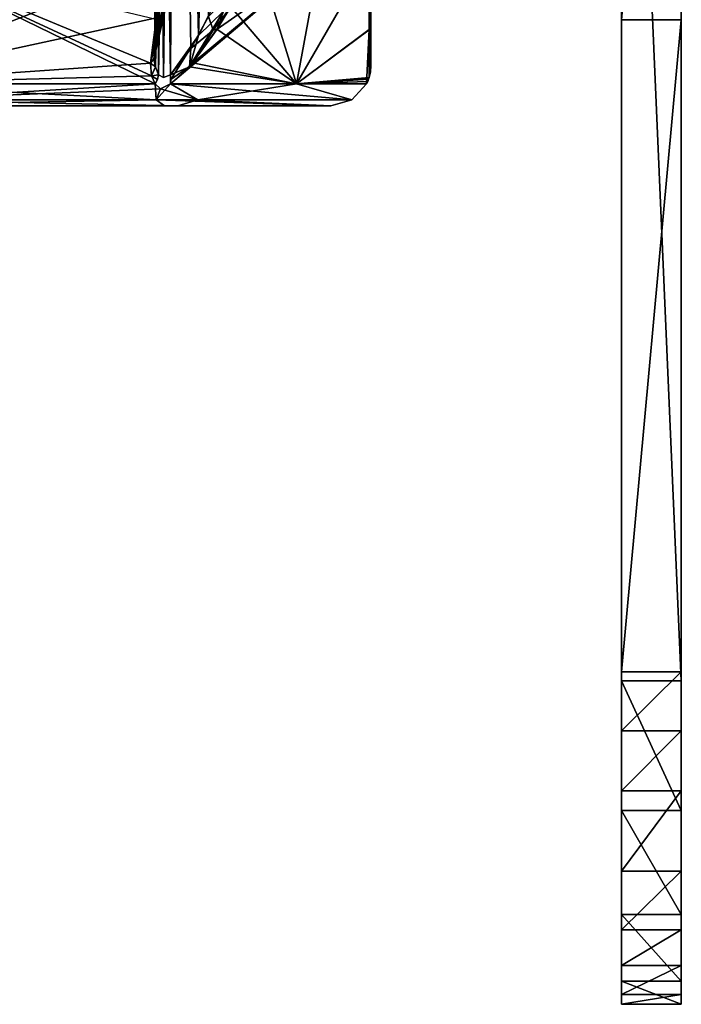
# Model space of a CAD drawing. Header units: inches. Extents: x -5.2 to 5.1, y -2.7 to 6.1.
# Tile 41 of 72: x 2.9 to 4.2, y -2.7 to -0.7. Entities that reach past the tile are written whole.
import ezdxf

# ---------------------------------------------------------------- set-up
doc = ezdxf.new("R2010")
doc.units = ezdxf.units.IN
doc.header["$LTSCALE"] = 52.148148
doc.header["$MEASUREMENT"] = 0
for name, color, linetype in [('105', 7, 'CONTINUOUS'), ('106', 7, 'CONTINUOUS'), ('107', 7, 'CONTINUOUS'), ('108', 7, 'CONTINUOUS'), ('165', 7, 'CONTINUOUS'), ('239', 7, 'CONTINUOUS'), ('297', 7, 'CONTINUOUS'), ('302', 7, 'CONTINUOUS'), ('303', 7, 'CONTINUOUS'), ('304', 7, 'CONTINUOUS'), ('305', 7, 'CONTINUOUS'), ('306', 7, 'CONTINUOUS'), ('307', 7, 'CONTINUOUS'), ('308', 7, 'CONTINUOUS'), ('309', 7, 'CONTINUOUS'), ('311', 7, 'CONTINUOUS'), ('48', 7, 'CONTINUOUS'), ('49', 7, 'CONTINUOUS'), ('50', 7, 'CONTINUOUS'), ('51', 7, 'CONTINUOUS'), ('52', 7, 'CONTINUOUS'), ('54', 7, 'CONTINUOUS'), ('55', 7, 'CONTINUOUS'), ('58', 7, 'CONTINUOUS'), ('59', 7, 'CONTINUOUS'), ('60', 7, 'CONTINUOUS'), ('84', 7, 'CONTINUOUS'), ('85', 7, 'CONTINUOUS'), ('86', 7, 'CONTINUOUS'), ('87', 7, 'CONTINUOUS'), ('88', 7, 'CONTINUOUS')]:
    doc.layers.add(name, color=color, linetype=linetype)

msp = doc.modelspace()

# ---------------------------------------------------------------- linework, layer by layer
at = {"layer": '105', "linetype": 'Continuous'}
for points in [[(3.3968, -0.8514, -1.0783), (3.1488, -0.8514, -1.6692), (3.4425, -0.6018, -1.3187), (3.3968, -0.8514, -1.0783)], [(3.4425, -0.6018, -1.3187), (3.1488, -0.8514, -1.6692), (3.1866, -0.8167, -1.6335), (3.4425, -0.6018, -1.3187)], [(3.1911, -0.8115, -1.6303), (3.4425, -0.6018, -1.3187), (3.1866, -0.8167, -1.6335), (3.1911, -0.8115, -1.6303)], [(3.2402, -0.7434, -1.6072), (3.4425, -0.6018, -1.3187), (3.1911, -0.8115, -1.6303), (3.2402, -0.7434, -1.6072)], [(3.2669, -0.6998, -1.6013), (3.4425, -0.6018, -1.3187), (3.2402, -0.7434, -1.6072), (3.2669, -0.6998, -1.6013)], [(3.3968, -0.8514, -1.0783), (3.4425, -0.6018, -1.3187), (3.5407, -0.6018, -1.0264), (3.3968, -0.8514, -1.0783)], [(3.3968, -0.8514, -1.0783), (3.5407, -0.6018, -1.0264), (3.5402, -0.7448, -0.7374), (3.3968, -0.8514, -1.0783)], [(3.5397, -0.839, -0.4635), (3.3968, -0.8514, -1.0783), (3.5402, -0.7448, -0.7374), (3.5397, -0.839, -0.4635)], [(3.5395, -0.8403, -0.4603), (3.3968, -0.8514, -1.0783), (3.5397, -0.839, -0.4635), (3.5395, -0.8403, -0.4603)], [(3.5388, -0.8423, -0.4575), (3.3968, -0.8514, -1.0783), (3.5395, -0.8403, -0.4603), (3.5388, -0.8423, -0.4575)], [(3.5388, -0.8423, -0.4575), (3.5371, -0.8467, -0.4538), (3.3968, -0.8514, -1.0783), (3.5388, -0.8423, -0.4575)], [(3.5371, -0.8467, -0.4538), (3.535, -0.8514, -0.4525), (3.3968, -0.8514, -1.0783), (3.5371, -0.8467, -0.4538)]]:
    msp.add_3dface(points, dxfattribs=at)
at = {"layer": '106', "linetype": 'Continuous'}
for points in [[(3.2038, -0.7563, -1.6349), (3.2399, -0.6837, -1.6249), (3.2529, -0.7084, -1.6141), (3.2038, -0.7563, -1.6349)], [(3.1866, -0.8167, -1.6335), (3.2038, -0.7563, -1.6349), (3.2529, -0.7084, -1.6141), (3.1866, -0.8167, -1.6335)], [(3.1911, -0.8115, -1.6303), (3.1866, -0.8167, -1.6335), (3.2529, -0.7084, -1.6141), (3.1911, -0.8115, -1.6303)], [(3.2402, -0.7434, -1.6072), (3.1911, -0.8115, -1.6303), (3.2529, -0.7084, -1.6141), (3.2402, -0.7434, -1.6072)], [(3.2669, -0.6998, -1.6013), (3.2402, -0.7434, -1.6072), (3.2529, -0.7084, -1.6141), (3.2669, -0.6998, -1.6013)], [(3.1484, -0.834, -1.6771), (3.2038, -0.7563, -1.6349), (3.1495, -0.8429, -1.6738), (3.1484, -0.834, -1.6771)], [(3.2038, -0.7563, -1.6349), (3.1866, -0.8167, -1.6335), (3.1495, -0.8429, -1.6738), (3.2038, -0.7563, -1.6349)], [(3.1866, -0.8167, -1.6335), (3.1488, -0.8514, -1.6692), (3.1495, -0.8429, -1.6738), (3.1866, -0.8167, -1.6335)]]:
    msp.add_3dface(points, dxfattribs=at)
at = {"layer": '107', "linetype": 'Continuous'}
for points in [[(3.5433, -0.8161, -0.4575), (3.5407, -0.6018, -1.0264), (3.5433, -0.5662, -1.048), (3.5433, -0.8161, -0.4575)], [(3.5407, -0.6018, -1.0264), (3.5433, -0.8161, -0.4575), (3.5402, -0.7448, -0.7374), (3.5407, -0.6018, -1.0264)], [(3.5397, -0.839, -0.4635), (3.5402, -0.7448, -0.7374), (3.5424, -0.8277, -0.4605), (3.5397, -0.839, -0.4635)], [(3.5402, -0.7448, -0.7374), (3.5433, -0.8161, -0.4575), (3.5424, -0.8277, -0.4605), (3.5402, -0.7448, -0.7374)]]:
    msp.add_3dface(points, dxfattribs=at)
at = {"layer": '108', "linetype": 'Continuous'}
for points in [[(3.5433, -0.5662, 1.048), (3.5433, -0.8161, 0.4575), (3.5433, 1.2941, 1.6703), (3.5433, -0.5662, 1.048)], [(3.5433, -0.8161, 0.4575), (3.5433, -0.8161, -0.4575), (3.5433, 1.2941, 1.6703), (3.5433, -0.8161, 0.4575)], [(3.5433, -0.8161, -0.4575), (3.5433, -0.5662, -1.048), (3.5433, 1.2941, 1.6703), (3.5433, -0.8161, -0.4575)]]:
    msp.add_3dface(points, dxfattribs=at)
at = {"layer": '165', "linetype": 'Continuous'}
for points in [[(3.1369, -0.8949, 1.5401), (2.4804, -0.8949, 2.4617), (2.564, -0.8949, -2.3746), (3.1369, -0.8949, 1.5401)], [(3.1369, -0.8949, 1.5401), (2.564, -0.8949, -2.3746), (3.1627, -0.8949, -1.4865), (3.1369, -0.8949, 1.5401)], [(3.4646, -0.8949, 0.4574), (3.1369, -0.8949, 1.5401), (3.4646, -0.8949, -0.4574), (3.4646, -0.8949, 0.4574)], [(3.4646, -0.8949, -0.4574), (3.1369, -0.8949, 1.5401), (3.1627, -0.8949, -1.4865), (3.4646, -0.8949, -0.4574)]]:
    msp.add_3dface(points, dxfattribs=at)
at = {"layer": '239', "linetype": 'Continuous'}
for points in [[(3.1193, -0.8178, 1.7433), (3.1176, -0.7933, 1.7653), (3.1154, -0.8025, 1.7746), (3.1193, -0.8178, 1.7433)], [(3.1089, -0.8106, 1.7829), (3.1193, -0.8178, 1.7433), (3.1154, -0.8025, 1.7746), (3.1089, -0.8106, 1.7829)], [(3.1193, -0.8178, 1.7433), (3.1089, -0.8106, 1.7829), (3.1113, -0.8356, 1.7537), (3.1193, -0.8178, 1.7433)], [(3.1249, -0.834, 1.7205), (3.1193, -0.8178, 1.7433), (3.1113, -0.8356, 1.7537), (3.1249, -0.834, 1.7205)], [(3.1249, -0.834, 1.7205), (3.1113, -0.8356, 1.7537), (3.1227, -0.8429, 1.7233), (3.1249, -0.834, 1.7205)], [(3.1113, -0.8356, 1.7537), (3.1184, -0.8514, 1.7252), (3.1227, -0.8429, 1.7233), (3.1113, -0.8356, 1.7537)]]:
    msp.add_3dface(points, dxfattribs=at)
at = {"layer": '297', "linetype": 'Continuous'}
for points in [[(4.155, -2.0283, 6.0264), (4.155, 0.6929, 6.0264), (4.155, -0.7254, 7.1229), (4.155, -2.0283, 6.0264)], [(4.155, -0.7254, 7.1229), (4.155, 0.6929, 6.0264), (4.155, 0.5809, 7.166), (4.155, -0.7254, 7.1229)], [(4.155, -2.0109, 7.3611), (4.155, -2.0283, 6.0264), (4.155, -0.7254, 7.1229), (4.155, -2.0109, 7.3611)], [(4.155, -2.2841, 6.0847), (4.155, -2.0283, 6.0264), (4.155, -2.0109, 7.3611), (4.155, -2.2841, 6.0847)], [(4.155, -2.4894, 6.248), (4.155, -2.2841, 6.0847), (4.155, -2.0109, 7.3611), (4.155, -2.4894, 6.248)], [(4.155, -2.1269, 7.3865), (4.155, -2.4894, 6.248), (4.155, -2.0109, 7.3611), (4.155, -2.1269, 7.3865)], [(4.155, -2.2454, 7.3942), (4.155, -2.4894, 6.248), (4.155, -2.1269, 7.3865), (4.155, -2.2454, 7.3942)], [(4.155, -2.6207, 6.485), (4.155, -2.4894, 6.248), (4.155, -2.2454, 7.3942), (4.155, -2.6207, 6.485)], [(4.155, -2.4039, 7.3925), (4.155, -2.6207, 6.485), (4.155, -2.2454, 7.3942), (4.155, -2.4039, 7.3925)], [(4.155, -2.6662, 6.7521), (4.155, -2.6207, 6.485), (4.155, -2.4039, 7.3925), (4.155, -2.6662, 6.7521)], [(4.155, -2.5192, 7.3536), (4.155, -2.6662, 6.7521), (4.155, -2.4039, 7.3925), (4.155, -2.5192, 7.3536)], [(4.155, -2.647, 7.0061), (4.155, -2.6662, 6.7521), (4.155, -2.5192, 7.3536), (4.155, -2.647, 7.0061)], [(4.155, -2.5896, 7.2544), (4.155, -2.647, 7.0061), (4.155, -2.5192, 7.3536), (4.155, -2.5896, 7.2544)]]:
    msp.add_3dface(points, dxfattribs=at)
at = {"layer": '302', "linetype": 'Continuous'}
for points in [[(4.155, -0.7254, 7.1229), (4.155, 0.5809, 7.166), (4.0369, -0.7254, 7.1229), (4.155, -0.7254, 7.1229)], [(4.0369, -0.7254, 7.1229), (4.155, 0.5809, 7.166), (4.0369, 0.5809, 7.166), (4.0369, -0.7254, 7.1229)], [(4.155, -2.0109, 7.3611), (4.155, -0.7254, 7.1229), (4.0369, -2.0109, 7.3611), (4.155, -2.0109, 7.3611)], [(4.0369, -2.0109, 7.3611), (4.155, -0.7254, 7.1229), (4.0369, -0.7254, 7.1229), (4.0369, -2.0109, 7.3611)]]:
    msp.add_3dface(points, dxfattribs=at)
at = {"layer": '303', "linetype": 'Continuous'}
for points in [[(4.155, -2.1269, 7.3865), (4.155, -2.0109, 7.3611), (4.0369, -2.1269, 7.3865), (4.155, -2.1269, 7.3865)], [(4.155, -2.0109, 7.3611), (4.0369, -2.0109, 7.3611), (4.0369, -2.1269, 7.3865), (4.155, -2.0109, 7.3611)], [(4.155, -2.2454, 7.3942), (4.155, -2.1269, 7.3865), (4.0369, -2.2454, 7.3942), (4.155, -2.2454, 7.3942)], [(4.0369, -2.2454, 7.3942), (4.155, -2.1269, 7.3865), (4.0369, -2.1269, 7.3865), (4.0369, -2.2454, 7.3942)]]:
    msp.add_3dface(points, dxfattribs=at)
at = {"layer": '304', "linetype": 'Continuous'}
for points in [[(4.155, -2.4039, 7.3925), (4.155, -2.2454, 7.3942), (4.0369, -2.4038, 7.3925), (4.155, -2.4039, 7.3925)], [(4.155, -2.2454, 7.3942), (4.0369, -2.2454, 7.3942), (4.0369, -2.4038, 7.3925), (4.155, -2.2454, 7.3942)]]:
    msp.add_3dface(points, dxfattribs=at)
at = {"layer": '305', "linetype": 'Continuous'}
for points in [[(4.155, -2.4039, 7.3925), (4.0369, -2.4038, 7.3925), (4.0369, -2.5191, 7.3537), (4.155, -2.4039, 7.3925)], [(4.155, -2.5192, 7.3536), (4.155, -2.4039, 7.3925), (4.0369, -2.5191, 7.3537), (4.155, -2.5192, 7.3536)], [(4.0369, -2.5896, 7.2545), (4.155, -2.5192, 7.3536), (4.0369, -2.5191, 7.3537), (4.0369, -2.5896, 7.2545)], [(4.155, -2.5896, 7.2544), (4.155, -2.5192, 7.3536), (4.0369, -2.5896, 7.2545), (4.155, -2.5896, 7.2544)]]:
    msp.add_3dface(points, dxfattribs=at)
at = {"layer": '306', "linetype": 'Continuous'}
for points in [[(4.155, -2.647, 7.0061), (4.155, -2.5896, 7.2544), (4.0369, -2.647, 7.0061), (4.155, -2.647, 7.0061)], [(4.155, -2.5896, 7.2544), (4.0369, -2.5896, 7.2545), (4.0369, -2.647, 7.0061), (4.155, -2.5896, 7.2544)], [(4.155, -2.6662, 6.7521), (4.155, -2.647, 7.0061), (4.0369, -2.6662, 6.7521), (4.155, -2.6662, 6.7521)], [(4.0369, -2.6662, 6.7521), (4.155, -2.647, 7.0061), (4.0369, -2.647, 7.0061), (4.0369, -2.6662, 6.7521)]]:
    msp.add_3dface(points, dxfattribs=at)
at = {"layer": '307', "linetype": 'Continuous'}
for points in [[(4.155, -2.4894, 6.248), (4.155, -2.6207, 6.485), (4.0369, -2.4894, 6.248), (4.155, -2.4894, 6.248)], [(4.0369, -2.4894, 6.248), (4.155, -2.6207, 6.485), (4.0369, -2.6207, 6.485), (4.0369, -2.4894, 6.248)], [(4.155, -2.6207, 6.485), (4.155, -2.6662, 6.7521), (4.0369, -2.6207, 6.485), (4.155, -2.6207, 6.485)], [(4.155, -2.6662, 6.7521), (4.0369, -2.6662, 6.7521), (4.0369, -2.6207, 6.485), (4.155, -2.6662, 6.7521)]]:
    msp.add_3dface(points, dxfattribs=at)
at = {"layer": '308', "linetype": 'Continuous'}
for points in [[(4.155, -2.0283, 6.0264), (4.155, -2.2841, 6.0847), (4.0369, -2.0283, 6.0264), (4.155, -2.0283, 6.0264)], [(4.0369, -2.0283, 6.0264), (4.155, -2.2841, 6.0847), (4.0369, -2.2841, 6.0847), (4.0369, -2.0283, 6.0264)], [(4.155, -2.2841, 6.0847), (4.155, -2.4894, 6.248), (4.0369, -2.2841, 6.0847), (4.155, -2.2841, 6.0847)], [(4.155, -2.4894, 6.248), (4.0369, -2.4894, 6.248), (4.0369, -2.2841, 6.0847), (4.155, -2.4894, 6.248)]]:
    msp.add_3dface(points, dxfattribs=at)
at = {"layer": '309', "linetype": 'Continuous'}
for points in [[(4.155, 0.6929, 6.0264), (4.155, -2.0283, 6.0264), (4.0369, 0.6929, 6.0264), (4.155, 0.6929, 6.0264)], [(4.155, -2.0283, 6.0264), (4.0369, -2.0283, 6.0264), (4.0369, 0.6929, 6.0264), (4.155, -2.0283, 6.0264)]]:
    msp.add_3dface(points, dxfattribs=at)
at = {"layer": '311', "linetype": 'Continuous'}
for points in [[(4.0369, -2.0283, 6.0264), (4.0369, 0.5809, 7.166), (4.0369, 0.6929, 6.0264), (4.0369, -2.0283, 6.0264)], [(4.0369, -0.7254, 7.1229), (4.0369, 0.5809, 7.166), (4.0369, -2.0283, 6.0264), (4.0369, -0.7254, 7.1229)], [(4.0369, -2.0109, 7.3611), (4.0369, -0.7254, 7.1229), (4.0369, -2.2841, 6.0847), (4.0369, -2.0109, 7.3611)], [(4.0369, -0.7254, 7.1229), (4.0369, -2.0283, 6.0264), (4.0369, -2.2841, 6.0847), (4.0369, -0.7254, 7.1229)], [(4.0369, -2.1269, 7.3865), (4.0369, -2.0109, 7.3611), (4.0369, -2.4894, 6.248), (4.0369, -2.1269, 7.3865)], [(4.0369, -2.4894, 6.248), (4.0369, -2.0109, 7.3611), (4.0369, -2.2841, 6.0847), (4.0369, -2.4894, 6.248)], [(4.0369, -2.2454, 7.3942), (4.0369, -2.1269, 7.3865), (4.0369, -2.6207, 6.485), (4.0369, -2.2454, 7.3942)], [(4.0369, -2.1269, 7.3865), (4.0369, -2.4894, 6.248), (4.0369, -2.6207, 6.485), (4.0369, -2.1269, 7.3865)], [(4.0369, -2.4038, 7.3925), (4.0369, -2.2454, 7.3942), (4.0369, -2.6207, 6.485), (4.0369, -2.4038, 7.3925)], [(4.0369, -2.5191, 7.3537), (4.0369, -2.4038, 7.3925), (4.0369, -2.6662, 6.7521), (4.0369, -2.5191, 7.3537)], [(4.0369, -2.6662, 6.7521), (4.0369, -2.4038, 7.3925), (4.0369, -2.6207, 6.485), (4.0369, -2.6662, 6.7521)], [(4.0369, -2.5896, 7.2545), (4.0369, -2.5191, 7.3537), (4.0369, -2.647, 7.0061), (4.0369, -2.5896, 7.2545)], [(4.0369, -2.5191, 7.3537), (4.0369, -2.6662, 6.7521), (4.0369, -2.647, 7.0061), (4.0369, -2.5191, 7.3537)]]:
    msp.add_3dface(points, dxfattribs=at)
at = {"layer": '48', "linetype": 'Continuous'}
for points in [[(3.5402, -0.7442, 0.7389), (3.5397, -0.839, 0.4635), (3.5433, -0.5662, 1.048), (3.5402, -0.7442, 0.7389)], [(3.5433, -0.5662, 1.048), (3.5397, -0.839, 0.4635), (3.5424, -0.8277, 0.4605), (3.5433, -0.5662, 1.048)], [(3.5407, -0.6018, 1.0264), (3.5402, -0.7442, 0.7389), (3.5433, -0.5662, 1.048), (3.5407, -0.6018, 1.0264)], [(3.5433, -0.8161, 0.4575), (3.5433, -0.5662, 1.048), (3.5424, -0.8277, 0.4605), (3.5433, -0.8161, 0.4575)]]:
    msp.add_3dface(points, dxfattribs=at)
at = {"layer": '49', "linetype": 'Continuous'}
for points in [[(3.3968, -0.8514, 1.0783), (3.3202, -0.6018, 1.6019), (3.2671, -0.6995, 1.6012), (3.3968, -0.8514, 1.0783)], [(3.4425, -0.6018, 1.3187), (3.3202, -0.6018, 1.6019), (3.3968, -0.8514, 1.0783), (3.4425, -0.6018, 1.3187)], [(3.5407, -0.6018, 1.0264), (3.4425, -0.6018, 1.3187), (3.3968, -0.8514, 1.0783), (3.5407, -0.6018, 1.0264)], [(3.5402, -0.7442, 0.7389), (3.5407, -0.6018, 1.0264), (3.3968, -0.8514, 1.0783), (3.5402, -0.7442, 0.7389)], [(3.2401, -0.7435, 1.6072), (3.3968, -0.8514, 1.0783), (3.2671, -0.6995, 1.6012), (3.2401, -0.7435, 1.6072)], [(3.1922, -0.8102, 1.6296), (3.3968, -0.8514, 1.0783), (3.2401, -0.7435, 1.6072), (3.1922, -0.8102, 1.6296)], [(3.535, -0.8514, 0.4525), (3.5402, -0.7442, 0.7389), (3.3968, -0.8514, 1.0783), (3.535, -0.8514, 0.4525)], [(3.5397, -0.839, 0.4635), (3.5402, -0.7442, 0.7389), (3.535, -0.8514, 0.4525), (3.5397, -0.839, 0.4635)], [(3.1857, -0.8177, 1.6341), (3.3968, -0.8514, 1.0783), (3.1922, -0.8102, 1.6296), (3.1857, -0.8177, 1.6341)], [(3.1488, -0.8514, 1.6692), (3.3968, -0.8514, 1.0783), (3.1857, -0.8177, 1.6341), (3.1488, -0.8514, 1.6692)], [(3.5395, -0.8403, 0.4603), (3.5397, -0.839, 0.4635), (3.535, -0.8514, 0.4525), (3.5395, -0.8403, 0.4603)], [(3.5388, -0.8423, 0.4575), (3.5395, -0.8403, 0.4603), (3.535, -0.8514, 0.4525), (3.5388, -0.8423, 0.4575)], [(3.5371, -0.8467, 0.4537), (3.5388, -0.8423, 0.4575), (3.535, -0.8514, 0.4525), (3.5371, -0.8467, 0.4537)]]:
    msp.add_3dface(points, dxfattribs=at)
at = {"layer": '50', "linetype": 'Continuous'}
for points in [[(3.2329, -0.7456, 1.6164), (3.2712, -0.6711, 1.6144), (3.2231, -0.719, 1.6283), (3.2329, -0.7456, 1.6164)], [(3.2329, -0.7456, 1.6164), (3.2671, -0.6995, 1.6012), (3.2712, -0.6711, 1.6144), (3.2329, -0.7456, 1.6164)], [(3.2401, -0.7435, 1.6072), (3.2671, -0.6995, 1.6012), (3.2329, -0.7456, 1.6164), (3.2401, -0.7435, 1.6072)], [(3.1889, -0.7821, 1.6423), (3.2329, -0.7456, 1.6164), (3.2231, -0.719, 1.6283), (3.1889, -0.7821, 1.6423)], [(3.1857, -0.8177, 1.6341), (3.1922, -0.8102, 1.6296), (3.2329, -0.7456, 1.6164), (3.1857, -0.8177, 1.6341)], [(3.1857, -0.8177, 1.6341), (3.2329, -0.7456, 1.6164), (3.1889, -0.7821, 1.6423), (3.1857, -0.8177, 1.6341)], [(3.1922, -0.8102, 1.6296), (3.2401, -0.7435, 1.6072), (3.2329, -0.7456, 1.6164), (3.1922, -0.8102, 1.6296)], [(3.1484, -0.834, 1.6771), (3.1857, -0.8177, 1.6341), (3.1889, -0.7821, 1.6423), (3.1484, -0.834, 1.6771)], [(3.1488, -0.8514, 1.6692), (3.1857, -0.8177, 1.6341), (3.1484, -0.834, 1.6771), (3.1488, -0.8514, 1.6692)], [(3.1495, -0.8429, 1.6738), (3.1488, -0.8514, 1.6692), (3.1484, -0.834, 1.6771), (3.1495, -0.8429, 1.6738)]]:
    msp.add_3dface(points, dxfattribs=at)
at = {"layer": '51', "linetype": 'Continuous'}
for points in [[(3.1176, 1.172, 1.7653), (3.1484, -0.834, 1.6771), (3.1597, 1.172, 1.6645), (3.1176, 1.172, 1.7653)], [(3.1484, -0.834, 1.6771), (3.1176, 1.172, 1.7653), (3.1347, -0.8389, 1.6978), (3.1484, -0.834, 1.6771)], [(3.1347, -0.8389, 1.6978), (3.1176, 1.172, 1.7653), (3.1249, -0.834, 1.7205), (3.1347, -0.8389, 1.6978)], [(3.1249, -0.834, 1.7205), (3.1176, 1.172, 1.7653), (3.1193, -0.8178, 1.7433), (3.1249, -0.834, 1.7205)], [(3.1193, -0.8178, 1.7433), (3.1176, 1.172, 1.7653), (3.1176, -0.7933, 1.7653), (3.1193, -0.8178, 1.7433)], [(3.1484, -0.834, 1.6771), (3.1889, -0.7821, 1.6423), (3.1597, 1.172, 1.6645), (3.1484, -0.834, 1.6771)], [(3.1889, -0.7821, 1.6423), (3.2231, -0.719, 1.6283), (3.1597, 1.172, 1.6645), (3.1889, -0.7821, 1.6423)]]:
    msp.add_3dface(points, dxfattribs=at)
at = {"layer": '52', "linetype": 'Continuous'}
for points in [[(3.1176, -0.7933, 1.7653), (3.1176, 1.172, 1.7653), (3.1591, 1.172, 1.8655), (3.1176, -0.7933, 1.7653)], [(3.1176, -0.7933, 1.7653), (3.1591, 1.172, 1.8655), (3.1278, -0.7013, 1.8182), (3.1176, -0.7933, 1.7653)]]:
    msp.add_3dface(points, dxfattribs=at)
at = {"layer": '54', "linetype": 'Continuous'}
for points in [[(3.163, -0.5954, 1.8822), (3.1557, -0.6018, 1.9056), (3.1089, -0.8106, 1.7829), (3.163, -0.5954, 1.8822)], [(3.163, -0.5954, 1.8822), (3.1089, -0.8106, 1.7829), (3.1154, -0.8025, 1.7746), (3.163, -0.5954, 1.8822)], [(3.1089, -0.8106, 1.7829), (3.1557, -0.6018, 1.9056), (3.1203, -0.7246, 1.8471), (3.1089, -0.8106, 1.7829)], [(3.1278, -0.7013, 1.8182), (3.163, -0.5954, 1.8822), (3.1154, -0.8025, 1.7746), (3.1278, -0.7013, 1.8182)], [(3.1176, -0.7933, 1.7653), (3.1278, -0.7013, 1.8182), (3.1154, -0.8025, 1.7746), (3.1176, -0.7933, 1.7653)]]:
    msp.add_3dface(points, dxfattribs=at)
at = {"layer": '55', "linetype": 'Continuous'}
for points in [[(3.1184, -0.8514, 1.7252), (2.6065, -0.6018, 2.607), (2.5198, -0.8514, 2.5203), (3.1184, -0.8514, 1.7252)], [(2.6065, -0.6018, 2.607), (3.1089, -0.8106, 1.7829), (3.1203, -0.7246, 1.8471), (2.6065, -0.6018, 2.607)], [(3.1089, -0.8106, 1.7829), (2.6065, -0.6018, 2.607), (3.1113, -0.8356, 1.7537), (3.1089, -0.8106, 1.7829)], [(3.1113, -0.8356, 1.7537), (2.6065, -0.6018, 2.607), (3.1184, -0.8514, 1.7252), (3.1113, -0.8356, 1.7537)]]:
    msp.add_3dface(points, dxfattribs=at)
at = {"layer": '58', "linetype": 'Continuous'}
for points in [[(3.1203, -0.8831, 1.6622), (2.5198, -0.8514, 2.5203), (2.3336, -0.8831, 2.6559), (3.1203, -0.8831, 1.6622)], [(3.1184, -0.8514, 1.7252), (2.5198, -0.8514, 2.5203), (3.1203, -0.8831, 1.6622), (3.1184, -0.8514, 1.7252)], [(3.1287, -0.8612, 1.6945), (3.1184, -0.8514, 1.7252), (3.1203, -0.8831, 1.6622), (3.1287, -0.8612, 1.6945)], [(3.1488, -0.8514, 1.6692), (3.1287, -0.8612, 1.6945), (3.1203, -0.8831, 1.6622), (3.1488, -0.8514, 1.6692)], [(3.506, -0.8831, 0.4549), (3.1488, -0.8514, 1.6692), (3.1203, -0.8831, 1.6622), (3.506, -0.8831, 0.4549)], [(3.3968, -0.8514, 1.0783), (3.1488, -0.8514, 1.6692), (3.506, -0.8831, 0.4549), (3.3968, -0.8514, 1.0783)], [(3.535, -0.8514, 0.4525), (3.3968, -0.8514, 1.0783), (3.506, -0.8831, 0.4549), (3.535, -0.8514, 0.4525)], [(3.1203, -0.8831, 1.6622), (2.3336, -0.8831, 2.6559), (2.4804, -0.8949, 2.4617), (3.1203, -0.8831, 1.6622)], [(3.1369, -0.8949, 1.5401), (3.1203, -0.8831, 1.6622), (2.4804, -0.8949, 2.4617), (3.1369, -0.8949, 1.5401)], [(3.506, -0.8831, 0.4549), (3.1203, -0.8831, 1.6622), (3.4646, -0.8949, 0.4574), (3.506, -0.8831, 0.4549)], [(3.4646, -0.8949, 0.4574), (3.1203, -0.8831, 1.6622), (3.1369, -0.8949, 1.5401), (3.4646, -0.8949, 0.4574)]]:
    msp.add_3dface(points, dxfattribs=at)
at = {"layer": '59', "linetype": 'Continuous'}
for points in [[(3.5422, -0.8294, 0.4575), (3.5388, -0.8423, 0.4575), (3.5422, -0.8294, -0.4575), (3.5422, -0.8294, 0.4575)], [(3.5422, -0.8294, -0.4575), (3.5388, -0.8423, 0.4575), (3.5388, -0.8423, -0.4575), (3.5422, -0.8294, -0.4575)], [(3.5433, -0.8161, 0.4575), (3.5422, -0.8294, 0.4575), (3.5433, -0.8161, -0.4575), (3.5433, -0.8161, 0.4575)], [(3.5433, -0.8161, -0.4575), (3.5422, -0.8294, 0.4575), (3.5422, -0.8294, -0.4575), (3.5433, -0.8161, -0.4575)], [(3.535, -0.8514, 0.4525), (3.506, -0.8831, 0.4549), (3.535, -0.8514, -0.4525), (3.535, -0.8514, 0.4525)], [(3.535, -0.8514, -0.4525), (3.506, -0.8831, 0.4549), (3.506, -0.8831, -0.4549), (3.535, -0.8514, -0.4525)], [(3.5371, -0.8467, 0.4537), (3.535, -0.8514, 0.4525), (3.5371, -0.8467, -0.4538), (3.5371, -0.8467, 0.4537)], [(3.535, -0.8514, 0.4525), (3.535, -0.8514, -0.4525), (3.5371, -0.8467, -0.4538), (3.535, -0.8514, 0.4525)], [(3.5388, -0.8423, 0.4575), (3.5371, -0.8467, 0.4537), (3.5388, -0.8423, -0.4575), (3.5388, -0.8423, 0.4575)], [(3.5388, -0.8423, -0.4575), (3.5371, -0.8467, 0.4537), (3.5371, -0.8467, -0.4538), (3.5388, -0.8423, -0.4575)], [(3.506, -0.8831, 0.4549), (3.4646, -0.8949, 0.4574), (3.506, -0.8831, -0.4549), (3.506, -0.8831, 0.4549)], [(3.506, -0.8831, -0.4549), (3.4646, -0.8949, 0.4574), (3.4646, -0.8949, -0.4574), (3.506, -0.8831, -0.4549)]]:
    msp.add_3dface(points, dxfattribs=at)
at = {"layer": '60', "linetype": 'Continuous'}
for points in [[(3.1184, -0.8514, -1.7252), (2.5953, -0.8831, -2.4007), (2.5198, -0.8514, -2.5203), (3.1184, -0.8514, -1.7252)], [(3.1291, -0.8612, -1.6936), (2.5953, -0.8831, -2.4007), (3.1184, -0.8514, -1.7252), (3.1291, -0.8612, -1.6936)], [(3.1488, -0.8514, -1.6692), (3.2021, -0.8831, -1.4987), (3.1291, -0.8612, -1.6936), (3.1488, -0.8514, -1.6692)], [(3.3968, -0.8514, -1.0783), (3.2021, -0.8831, -1.4987), (3.1488, -0.8514, -1.6692), (3.3968, -0.8514, -1.0783)], [(3.506, -0.8831, -0.4549), (3.2021, -0.8831, -1.4987), (3.3968, -0.8514, -1.0783), (3.506, -0.8831, -0.4549)], [(3.535, -0.8514, -0.4525), (3.506, -0.8831, -0.4549), (3.3968, -0.8514, -1.0783), (3.535, -0.8514, -0.4525)], [(3.2021, -0.8831, -1.4987), (2.5953, -0.8831, -2.4007), (3.1291, -0.8612, -1.6936), (3.2021, -0.8831, -1.4987)], [(3.1627, -0.8949, -1.4865), (2.564, -0.8949, -2.3746), (2.5953, -0.8831, -2.4007), (3.1627, -0.8949, -1.4865)], [(3.2021, -0.8831, -1.4987), (3.1627, -0.8949, -1.4865), (2.5953, -0.8831, -2.4007), (3.2021, -0.8831, -1.4987)], [(3.4646, -0.8949, -0.4574), (3.1627, -0.8949, -1.4865), (3.2021, -0.8831, -1.4987), (3.4646, -0.8949, -0.4574)], [(3.506, -0.8831, -0.4549), (3.4646, -0.8949, -0.4574), (3.2021, -0.8831, -1.4987), (3.506, -0.8831, -0.4549)]]:
    msp.add_3dface(points, dxfattribs=at)
at = {"layer": '84', "linetype": 'Continuous'}
for points in [[(3.1209, -0.7216, -1.8491), (2.5198, -0.8514, -2.5203), (3.1557, -0.6018, -1.9056), (3.1209, -0.7216, -1.8491)], [(3.1557, -0.6018, -1.9056), (2.5198, -0.8514, -2.5203), (2.6065, -0.6018, -2.607), (3.1557, -0.6018, -1.9056)], [(3.1089, -0.8106, -1.7829), (2.5198, -0.8514, -2.5203), (3.1209, -0.7216, -1.8491), (3.1089, -0.8106, -1.7829)], [(2.5198, -0.8514, -2.5203), (3.1089, -0.8106, -1.7829), (3.1113, -0.8357, -1.7537), (2.5198, -0.8514, -2.5203)], [(3.1184, -0.8514, -1.7252), (2.5198, -0.8514, -2.5203), (3.1113, -0.8357, -1.7537), (3.1184, -0.8514, -1.7252)]]:
    msp.add_3dface(points, dxfattribs=at)
at = {"layer": '85', "linetype": 'Continuous'}
for points in [[(3.1089, -0.8106, -1.7829), (3.1209, -0.7216, -1.8491), (3.163, -0.5952, -1.8823), (3.1089, -0.8106, -1.7829)], [(3.1154, -0.8025, -1.7746), (3.1089, -0.8106, -1.7829), (3.163, -0.5952, -1.8823), (3.1154, -0.8025, -1.7746)], [(3.1279, -0.7009, -1.8183), (3.1154, -0.8025, -1.7746), (3.1547, -0.5841, -1.8609), (3.1279, -0.7009, -1.8183)], [(3.1547, -0.5841, -1.8609), (3.1154, -0.8025, -1.7746), (3.163, -0.5952, -1.8823), (3.1547, -0.5841, -1.8609)], [(3.1176, -0.7933, -1.7653), (3.1154, -0.8025, -1.7746), (3.1279, -0.7009, -1.8183), (3.1176, -0.7933, -1.7653)]]:
    msp.add_3dface(points, dxfattribs=at)
at = {"layer": '86', "linetype": 'Continuous'}
for points in [[(3.1154, -0.8025, -1.7746), (3.1176, -0.7933, -1.7653), (3.1193, -0.8178, -1.7433), (3.1154, -0.8025, -1.7746)], [(3.1089, -0.8106, -1.7829), (3.1154, -0.8025, -1.7746), (3.1193, -0.8178, -1.7433), (3.1089, -0.8106, -1.7829)], [(3.1113, -0.8357, -1.7537), (3.1089, -0.8106, -1.7829), (3.1193, -0.8178, -1.7433), (3.1113, -0.8357, -1.7537)], [(3.1249, -0.834, -1.7205), (3.1113, -0.8357, -1.7537), (3.1193, -0.8178, -1.7433), (3.1249, -0.834, -1.7205)], [(3.1227, -0.8429, -1.7233), (3.1113, -0.8357, -1.7537), (3.1249, -0.834, -1.7205), (3.1227, -0.8429, -1.7233)], [(3.1184, -0.8514, -1.7252), (3.1113, -0.8357, -1.7537), (3.1227, -0.8429, -1.7233), (3.1184, -0.8514, -1.7252)]]:
    msp.add_3dface(points, dxfattribs=at)
at = {"layer": '87', "linetype": 'Continuous'}
for points in [[(3.1193, -0.8178, -1.7433), (3.1176, -0.7933, -1.7653), (3.1591, 1.172, -1.6651), (3.1193, -0.8178, -1.7433)], [(3.1591, 1.172, -1.6651), (3.1176, -0.7933, -1.7653), (3.1176, 1.172, -1.7653), (3.1591, 1.172, -1.6651)], [(3.1249, -0.834, -1.7205), (3.1193, -0.8178, -1.7433), (3.1591, 1.172, -1.6651), (3.1249, -0.834, -1.7205)], [(3.1249, -0.834, -1.7205), (3.1591, 1.172, -1.6651), (3.1347, -0.8393, -1.6978), (3.1249, -0.834, -1.7205)], [(3.1347, -0.8393, -1.6978), (3.1591, 1.172, -1.6651), (3.1484, -0.834, -1.6771), (3.1347, -0.8393, -1.6978)], [(3.1484, -0.834, -1.6771), (3.1591, 1.172, -1.6651), (3.2038, -0.7563, -1.6349), (3.1484, -0.834, -1.6771)], [(3.1591, 1.172, -1.6651), (3.2588, 1.172, -1.6236), (3.2038, -0.7563, -1.6349), (3.1591, 1.172, -1.6651)], [(3.2038, -0.7563, -1.6349), (3.2588, 1.172, -1.6236), (3.2399, -0.6837, -1.6249), (3.2038, -0.7563, -1.6349)]]:
    msp.add_3dface(points, dxfattribs=at)
at = {"layer": '88', "linetype": 'Continuous'}
msp.add_3dface([(3.1176, -0.7933, -1.7653), (3.1279, -0.7009, -1.8183), (3.1176, 1.172, -1.7653), (3.1176, -0.7933, -1.7653)], dxfattribs=at)

doc.saveas('drawing.dxf')
